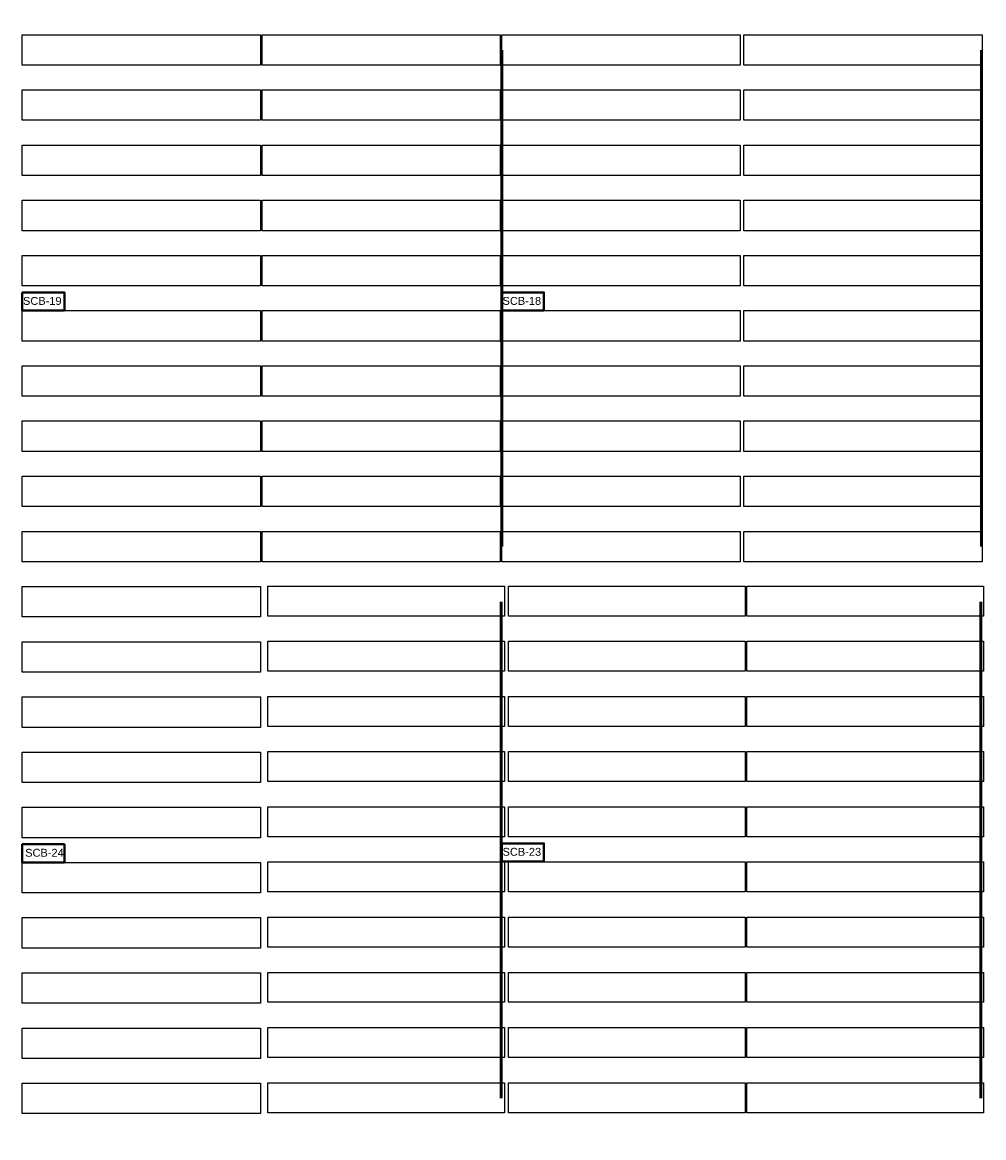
# Model space of a CAD drawing. Header units: inches. Extents: x 727810 to 1461440, y 2714588 to 5435005.
# Tile 134 of 233: x 729354 to 729476, y 2715963 to 2716105. Entities that reach past the tile are written whole.
import ezdxf

# ---------------------------------------------------------------- set-up
doc = ezdxf.new("R2010")
doc.units = ezdxf.units.IN
doc.header["$MEASUREMENT"] = 0
for name, color, linetype in [('BHEL Make', 1, 'Continuous'), ('Inverter Room', 7, 'Continuous'), ('Saatvik', 5, 'Continuous'), ('SCB', 7, 'Continuous'), ('SMB LOCATION', 7, 'Continuous'), ('table number', 51, 'Continuous'), ('tranch', 7, 'Continuous')]:
    doc.layers.add(name, color=color, linetype=linetype)
doc.styles.add('ROMANS', font='ROMANS.shx', dxfattribs={"height": 10})
doc.styles.get("Standard").update_dxf_attribs({"font": 'arial.ttf'})
doc.dimstyles.new('ROMANS$7', dxfattribs={"dimscale": 100, "dimtxt": 2.5, "dimasz": 2, "dimexe": 20, "dimexo": 20, "dimgap": 0.5, "dimtad": 1, "dimdec": 0, "dimrnd": 5, "dimzin": 0, "dimdsep": 46, "dimtxsty": 'ROMANS', "dimcen": 0.09, "dimdle": 20, "dimclrd": 256, "dimclre": 256, "dimclrt": 3, "dimadec": 0, "dimazin": 0, "dimtfac": 20, "dimtdec": 0, "dimtix": 1, "dimtmove": 2, "dimatfit": 3, "dimfxl": 1, "dimtolj": 1, "dimtzin": 0, "dimarcsym": 0})

# ---------------------------------------------------------------- blocks, each defined once
blk = doc.blocks.new('245')
at = {"layer": 'SCB', "lineweight": 40}
for points in [[(727940.22, 2716280.28), (727945.56, 2716280.28), (727945.56, 2716277.98)], [(727945.56, 2716277.98), (727940.22, 2716277.98), (727940.22, 2716280.28)]]:
    blk.add_lwpolyline(points, dxfattribs=at)

msp = doc.modelspace()

# ---------------------------------------------------------------- linework, layer by layer
at = {"layer": 'BHEL Make', "color": 1}
for points in [[(729384.04993, 2716102.97565), (729414.26993, 2716102.97565), (729414.26993, 2716099.11565), (729384.04993, 2716099.11565), (729384.04993, 2716102.97565)], [(729414.46993, 2716102.97565), (729444.68993, 2716102.97565), (729444.68993, 2716099.11565), (729414.46993, 2716099.11565), (729414.46993, 2716102.97565)], [(729445.18993, 2716102.97565), (729475.40993, 2716102.97565), (729475.40993, 2716099.11565), (729445.18993, 2716099.11565), (729445.18993, 2716102.97565)], [(729384.04993, 2716095.97565), (729414.26993, 2716095.97565), (729414.26993, 2716092.11565), (729384.04993, 2716092.11565), (729384.04993, 2716095.97565)], [(729414.46993, 2716095.97565), (729444.68993, 2716095.97565), (729444.68993, 2716092.11565), (729414.46993, 2716092.11565), (729414.46993, 2716095.97565)], [(729445.18993, 2716095.97565), (729475.40993, 2716095.97565), (729475.40993, 2716092.11565), (729445.18993, 2716092.11565), (729445.18993, 2716095.97565)], [(729384.04993, 2716088.97565), (729414.26993, 2716088.97565), (729414.26993, 2716085.11565), (729384.04993, 2716085.11565), (729384.04993, 2716088.97565)], [(729414.46993, 2716088.97565), (729444.68993, 2716088.97565), (729444.68993, 2716085.11565), (729414.46993, 2716085.11565), (729414.46993, 2716088.97565)], [(729445.18993, 2716088.97565), (729475.40993, 2716088.97565), (729475.40993, 2716085.11565), (729445.18993, 2716085.11565), (729445.18993, 2716088.97565)], [(729384.04993, 2716081.97565), (729414.26993, 2716081.97565), (729414.26993, 2716078.11565), (729384.04993, 2716078.11565), (729384.04993, 2716081.97565)], [(729414.46993, 2716081.97565), (729444.68993, 2716081.97565), (729444.68993, 2716078.11565), (729414.46993, 2716078.11565), (729414.46993, 2716081.97565)], [(729445.18993, 2716081.97565), (729475.40993, 2716081.97565), (729475.40993, 2716078.11565), (729445.18993, 2716078.11565), (729445.18993, 2716081.97565)], [(729384.04993, 2716074.97565), (729414.26993, 2716074.97565), (729414.26993, 2716071.11565), (729384.04993, 2716071.11565), (729384.04993, 2716074.97565)], [(729414.46993, 2716074.97565), (729444.68993, 2716074.97565), (729444.68993, 2716071.11565), (729414.46993, 2716071.11565), (729414.46993, 2716074.97565)], [(729445.18993, 2716074.97565), (729475.40993, 2716074.97565), (729475.40993, 2716071.11565), (729445.18993, 2716071.11565), (729445.18993, 2716074.97565)], [(729414.46993, 2716067.97565), (729444.68993, 2716067.97565), (729444.68993, 2716064.11565), (729414.46993, 2716064.11565), (729414.46993, 2716070.10469)], [(729384.04993, 2716067.97565), (729414.26993, 2716067.97565), (729414.26993, 2716064.11565), (729384.04993, 2716064.11565), (729384.04993, 2716067.97565)], [(729445.18993, 2716067.97565), (729475.40993, 2716067.97565), (729475.40993, 2716064.11565), (729445.18993, 2716064.11565), (729445.18993, 2716067.97565)], [(729384.04993, 2716060.97565), (729414.26993, 2716060.97565), (729414.26993, 2716057.11565), (729384.04993, 2716057.11565), (729384.04993, 2716060.97565)], [(729414.46993, 2716060.97565), (729444.68993, 2716060.97565), (729444.68993, 2716057.11565), (729414.46993, 2716057.11565), (729414.46993, 2716060.97565)], [(729445.18993, 2716060.97565), (729475.40993, 2716060.97565), (729475.40993, 2716057.11565), (729445.18993, 2716057.11565), (729445.18993, 2716060.97565)], [(729384.04993, 2716053.97565), (729414.26993, 2716053.97565), (729414.26993, 2716050.11565), (729384.04993, 2716050.11565), (729384.04993, 2716053.97565)], [(729414.46993, 2716053.97565), (729444.68993, 2716053.97565), (729444.68993, 2716050.11565), (729414.46993, 2716050.11565), (729414.46993, 2716053.97565)], [(729445.18993, 2716053.97565), (729475.40993, 2716053.97565), (729475.40993, 2716050.11565), (729445.18993, 2716050.11565), (729445.18993, 2716053.97565)], [(729384.04993, 2716046.97565), (729414.26993, 2716046.97565), (729414.26993, 2716043.11565), (729384.04993, 2716043.11565), (729384.04993, 2716046.97565)], [(729414.46993, 2716046.97565), (729444.68993, 2716046.97565), (729444.68993, 2716043.11565), (729414.46993, 2716043.11565), (729414.46993, 2716046.97565)], [(729445.18993, 2716046.97565), (729475.40993, 2716046.97565), (729475.40993, 2716043.11565), (729445.18993, 2716043.11565), (729445.18993, 2716046.97565)], [(729384.04993, 2716039.97565), (729414.26993, 2716039.97565), (729414.26993, 2716036.11565), (729384.04993, 2716036.11565), (729384.04993, 2716039.97565)], [(729414.46993, 2716039.97565), (729444.68993, 2716039.97565), (729444.68993, 2716036.11565), (729414.46993, 2716036.11565), (729414.46993, 2716039.97565)], [(729445.18993, 2716039.97565), (729475.40993, 2716039.97565), (729475.40993, 2716036.11565), (729445.18993, 2716036.11565), (729445.18993, 2716039.97565)]]:
    msp.add_lwpolyline(points, dxfattribs=at)
at = {"layer": 'Saatvik', "color": 5}
for points in [[(729353.62993, 2716102.97565), (729383.84993, 2716102.97565), (729383.84993, 2716099.11565), (729353.62993, 2716099.11565), (729353.62993, 2716102.97565)], [(729353.62993, 2716095.97565), (729383.84993, 2716095.97565), (729383.84993, 2716092.11565), (729353.62993, 2716092.11565), (729353.62993, 2716095.97565)], [(729353.62993, 2716088.97565), (729383.84993, 2716088.97565), (729383.84993, 2716085.11565), (729353.62993, 2716085.11565), (729353.62993, 2716088.97565)], [(729353.62993, 2716081.97565), (729383.84993, 2716081.97565), (729383.84993, 2716078.11565), (729353.62993, 2716078.11565), (729353.62993, 2716081.97565)], [(729353.62993, 2716074.97565), (729383.84993, 2716074.97565), (729383.84993, 2716071.11565), (729353.62993, 2716071.11565), (729353.62993, 2716074.97565)], [(729353.62993, 2716067.97565), (729383.84993, 2716067.97565), (729383.84993, 2716064.11565), (729353.62993, 2716064.11565), (729353.62993, 2716070.10469)], [(729353.62993, 2716060.97565), (729383.84993, 2716060.97565), (729383.84993, 2716057.11565), (729353.62993, 2716057.11565), (729353.62993, 2716060.97565)], [(729353.62993, 2716053.97565), (729383.84993, 2716053.97565), (729383.84993, 2716050.11565), (729353.62993, 2716050.11565), (729353.62993, 2716053.97565)], [(729353.62993, 2716046.97565), (729383.84993, 2716046.97565), (729383.84993, 2716043.11565), (729353.62993, 2716043.11565), (729353.62993, 2716046.97565)], [(729353.62993, 2716039.97565), (729383.84993, 2716039.97565), (729383.84993, 2716036.11565), (729353.62993, 2716036.11565), (729353.62993, 2716039.97565)], [(729353.62993, 2716032.97565), (729383.84993, 2716032.97565), (729383.84993, 2716029.11565), (729353.62993, 2716029.11565), (729353.62993, 2716032.97565)], [(729384.76993, 2716033.03565), (729414.80993, 2716033.03565), (729414.80993, 2716029.23565), (729384.76993, 2716029.23565), (729384.76993, 2716033.03565)], [(729415.30993, 2716033.03565), (729445.34993, 2716033.03565), (729445.34993, 2716029.23565), (729415.30993, 2716029.23565), (729415.30993, 2716033.03565)], [(729445.54993, 2716033.03565), (729475.58993, 2716033.03565), (729475.58993, 2716029.23565), (729445.54993, 2716029.23565), (729445.54993, 2716033.03565)], [(729353.62993, 2716025.97565), (729383.84993, 2716025.97565), (729383.84993, 2716022.11565), (729353.62993, 2716022.11565), (729353.62993, 2716025.97565)], [(729384.76993, 2716026.03565), (729414.80993, 2716026.03565), (729414.80993, 2716022.23565), (729384.76993, 2716022.23565), (729384.76993, 2716026.03565)], [(729415.30993, 2716026.03565), (729445.34993, 2716026.03565), (729445.34993, 2716022.23565), (729415.30993, 2716022.23565), (729415.30993, 2716026.03565)], [(729445.54993, 2716026.03565), (729475.58993, 2716026.03565), (729475.58993, 2716022.23565), (729445.54993, 2716022.23565), (729445.54993, 2716026.03565)], [(729353.62993, 2716018.97565), (729383.84993, 2716018.97565), (729383.84993, 2716015.11565), (729353.62993, 2716015.11565), (729353.62993, 2716018.97565)], [(729384.76993, 2716019.03565), (729414.80993, 2716019.03565), (729414.80993, 2716015.23565), (729384.76993, 2716015.23565), (729384.76993, 2716019.03565)], [(729415.30993, 2716019.03565), (729445.34993, 2716019.03565), (729445.34993, 2716015.23565), (729415.30993, 2716015.23565), (729415.30993, 2716019.03565)], [(729445.54993, 2716019.03565), (729475.58993, 2716019.03565), (729475.58993, 2716015.23565), (729445.54993, 2716015.23565), (729445.54993, 2716019.03565)], [(729353.62993, 2716011.97565), (729383.84993, 2716011.97565), (729383.84993, 2716008.11565), (729353.62993, 2716008.11565), (729353.62993, 2716011.97565)], [(729384.76993, 2716012.03565), (729414.80993, 2716012.03565), (729414.80993, 2716008.23565), (729384.76993, 2716008.23565), (729384.76993, 2716012.03565)], [(729415.30993, 2716012.03565), (729445.34993, 2716012.03565), (729445.34993, 2716008.23565), (729415.30993, 2716008.23565), (729415.30993, 2716012.03565)], [(729445.54993, 2716012.03565), (729475.58993, 2716012.03565), (729475.58993, 2716008.23565), (729445.54993, 2716008.23565), (729445.54993, 2716012.03565)], [(729353.62993, 2716004.97565), (729383.84993, 2716004.97565), (729383.84993, 2716001.11565), (729353.62993, 2716001.11565), (729353.62993, 2716004.97565)], [(729384.76993, 2716005.03565), (729414.80993, 2716005.03565), (729414.80993, 2716001.23565), (729384.76993, 2716001.23565), (729384.76993, 2716005.03565)], [(729415.30993, 2716005.03565), (729445.34993, 2716005.03565), (729445.34993, 2716001.23565), (729415.30993, 2716001.23565), (729415.30993, 2716005.03565)], [(729445.54993, 2716005.03565), (729475.58993, 2716005.03565), (729475.58993, 2716001.23565), (729445.54993, 2716001.23565), (729445.54993, 2716005.03565)], [(729353.62993, 2715997.97565), (729383.84993, 2715997.97565), (729383.84993, 2715994.11565), (729353.62993, 2715994.11565), (729353.62993, 2716000.10469)], [(729384.76993, 2715998.03565), (729414.80993, 2715998.03565), (729414.80993, 2715994.23565), (729384.76993, 2715994.23565), (729384.76993, 2715998.03565)], [(729415.30993, 2715998.03565), (729445.34993, 2715998.03565), (729445.34993, 2715994.23565), (729415.30993, 2715994.23565), (729415.30993, 2715998.03565)], [(729445.54993, 2715998.03565), (729475.58993, 2715998.03565), (729475.58993, 2715994.23565), (729445.54993, 2715994.23565), (729445.54993, 2715998.03565)], [(729353.62993, 2715990.97565), (729383.84993, 2715990.97565), (729383.84993, 2715987.11565), (729353.62993, 2715987.11565), (729353.62993, 2715990.97565)], [(729384.76993, 2715991.03565), (729414.80993, 2715991.03565), (729414.80993, 2715987.23565), (729384.76993, 2715987.23565), (729384.76993, 2715991.03565)], [(729415.30993, 2715991.03565), (729445.34993, 2715991.03565), (729445.34993, 2715987.23565), (729415.30993, 2715987.23565), (729415.30993, 2715991.03565)], [(729445.54993, 2715991.03565), (729475.58993, 2715991.03565), (729475.58993, 2715987.23565), (729445.54993, 2715987.23565), (729445.54993, 2715991.03565)], [(729353.62993, 2715983.97565), (729383.84993, 2715983.97565), (729383.84993, 2715980.11565), (729353.62993, 2715980.11565), (729353.62993, 2715983.97565)], [(729384.76993, 2715984.03565), (729414.80993, 2715984.03565), (729414.80993, 2715980.23565), (729384.76993, 2715980.23565), (729384.76993, 2715984.03565)], [(729415.30993, 2715984.03565), (729445.34993, 2715984.03565), (729445.34993, 2715980.23565), (729415.30993, 2715980.23565), (729415.30993, 2715984.03565)], [(729445.54993, 2715984.03565), (729475.58993, 2715984.03565), (729475.58993, 2715980.23565), (729445.54993, 2715980.23565), (729445.54993, 2715984.03565)], [(729353.62993, 2715976.97565), (729383.84993, 2715976.97565), (729383.84993, 2715973.11565), (729353.62993, 2715973.11565), (729353.62993, 2715976.97565)], [(729384.76993, 2715977.03565), (729414.80993, 2715977.03565), (729414.80993, 2715973.23565), (729384.76993, 2715973.23565), (729384.76993, 2715977.03565)], [(729415.30993, 2715977.03565), (729445.34993, 2715977.03565), (729445.34993, 2715973.23565), (729415.30993, 2715973.23565), (729415.30993, 2715977.03565)], [(729445.54993, 2715977.03565), (729475.58993, 2715977.03565), (729475.58993, 2715973.23565), (729445.54993, 2715973.23565), (729445.54993, 2715977.03565)], [(729353.62993, 2715969.97565), (729383.84993, 2715969.97565), (729383.84993, 2715966.11565), (729353.62993, 2715966.11565), (729353.62993, 2715969.97565)], [(729384.76993, 2715970.03565), (729414.80993, 2715970.03565), (729414.80993, 2715966.23565), (729384.76993, 2715966.23565), (729384.76993, 2715970.03565)], [(729415.30993, 2715970.03565), (729445.34993, 2715970.03565), (729445.34993, 2715966.23565), (729415.30993, 2715966.23565), (729415.30993, 2715970.03565)], [(729445.54993, 2715970.03565), (729475.58993, 2715970.03565), (729475.58993, 2715966.23565), (729445.54993, 2715966.23565), (729445.54993, 2715970.03565)]]:
    msp.add_lwpolyline(points, dxfattribs=at)
at = {"layer": 'tranch', "const_width": 0.4}
for points in [[(729414.46268, 2716069.12645), (729414.46268, 2716101.04565)], [(729475.31341, 2716069.12645), (729475.31341, 2716101.04565)], [(729414.46268, 2716069.12645), (729414.46268, 2716038.04565)], [(729475.31341, 2716069.12645), (729475.31341, 2716038.04565)], [(729414.39247, 2715999.12645), (729414.39247, 2716031.04565)], [(729475.23247, 2715999.12645), (729475.23247, 2716031.04565)], [(729414.39247, 2715999.12645), (729414.39247, 2715968.04565)], [(729475.23247, 2715999.12645), (729475.23247, 2715968.04565)]]:
    msp.add_lwpolyline(points, dxfattribs=at)

# ---------------------------------------------------------------- block references
at = {"layer": 'SMB LOCATION', "color": 1, "lineweight": 40}
for p in [(1413.41077, -210), (1474.25077, -210), (1413.41077, -280), (1474.25077, -279.88)]:
    msp.add_blockref('245', p, dxfattribs=at)

# ---------------------------------------------------------------- texts
at = {"layer": 'table number', "color": 7, "lineweight": 40, "char_height": 1, "attachment_point": 3}
for s, insert in [('SCB-19', (729358.61156, 2716069.70676)), ('SCB-18', (729419.45156, 2716069.70676)), ('SCB-24', (729358.88527, 2715999.70676)), ('SCB-23', (729419.45156, 2715999.82676))]:
    msp.add_mtext_dynamic_manual_height_columns(s, width=10.9628712, gutter_width=20.36957, heights=[0], dxfattribs=dict(at, insert=insert))

# ---------------------------------------------------------------- leaders
at = {"layer": 'Inverter Room', "ltscale": 0.5}
for points in [[(729539.02342, 2716094.52276, 0.58698), (729538.34313, 2716095.12392, 0.58698), (729537.95694, 2716095.11835, 0.58698)], [(729539.02341, 2716090.92276, 0.43898), (729538.78269, 2716089.93977, 0.43898), (729538.21609, 2716089.94742, 0.43898)]]:
    msp.add_leader(points, dimstyle='ROMANS$7', override={"dimtxt": 150, "dimgap": 0.5, "dimtad": 0, "dimtfill": 1, "dimarcsym": 1}, dxfattribs=at)

doc.saveas('drawing.dxf')
